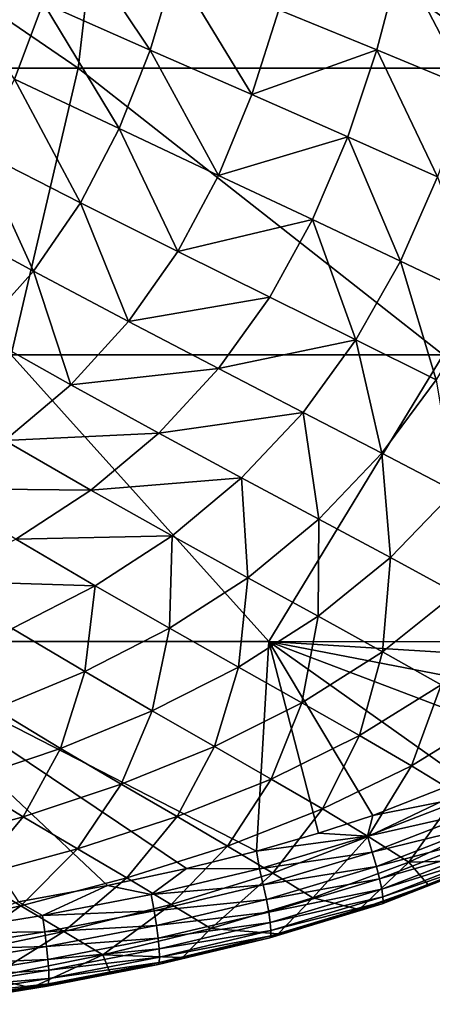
# Model space of a CAD drawing. Header units: metres. Extents: x -82 to 113, y -109 to 109.
# Tile 189 of 256: x 100.9 to 105.44, y -19.81 to -8.95. Entities that reach past the tile are written whole.
import ezdxf

# ---------------------------------------------------------------- set-up
doc = ezdxf.new("R2010")
doc.units = ezdxf.units.M
doc.layers.add('solid_20_382_013_XXX', color=7, linetype='CONTINUOUS')

msp = doc.modelspace()

# ---------------------------------------------------------------- linework, layer by layer
at = {"layer": 'solid_20_382_013_XXX'}
for points in [[(96.573372, -9.482674, -25.744043), (101.54158, -9.482674, -26.163029), (96.915009, -6.320729, -25.750214)], [(101.54158, -9.482674, -26.163029), (101.909065, -6.320729, -26.171013), (96.915009, -6.320729, -25.750214)], [(101.54158, -9.482674, -26.163029), (106.351089, -9.482674, -26.61865), (101.909065, -6.320729, -26.171013)], [(106.351089, -9.482674, -26.61865), (106.743637, -6.320729, -26.628716), (101.909065, -6.320729, -26.171013)], [(101.15519, -8.76508, -43.92577), (101.403221, -7.891539, -44.063923), (102.333611, -9.28417, -43.194271)], [(101.403221, -7.891539, -44.063923), (102.607666, -8.378429, -43.337193), (102.333611, -9.28417, -43.194271)], [(99.921066, -8.21814, -44.516701), (101.15519, -8.76508, -43.92577), (100.840378, -9.603599, -43.768539)], [(103.75161, -8.841527, -42.470684), (105.096611, -8.276482, -41.611065), (104.831207, -9.281678, -41.475182)], [(104.831207, -9.281678, -41.475182), (105.096611, -8.276482, -41.611065), (105.84185, -9.699956, -40.367783)], [(105.096611, -8.276482, -41.611065), (106.125374, -8.666703, -40.509598), (105.84185, -9.699956, -40.367783)], [(102.333611, -9.28417, -43.194271), (102.607666, -8.378429, -43.337193), (103.453621, -9.776119, -42.323341)], [(102.607666, -8.378429, -43.337193), (103.75161, -8.841527, -42.470684), (103.453621, -9.776119, -42.323341)], [(100.840378, -9.603599, -43.768539), (101.15519, -8.76508, -43.92577), (101.992096, -10.150461, -43.033756)], [(101.15519, -8.76508, -43.92577), (102.333611, -9.28417, -43.194271), (101.992096, -10.150461, -43.033756)], [(103.453621, -9.776119, -42.323341), (103.75161, -8.841527, -42.470684), (104.831207, -9.281678, -41.475182)], [(101.992096, -10.150461, -43.033756), (102.333611, -9.28417, -43.194271), (103.08754, -10.666726, -42.15984)], [(102.333611, -9.28417, -43.194271), (103.453621, -9.776119, -42.323341), (103.08754, -10.666726, -42.15984)], [(103.453621, -9.776119, -42.323341), (104.831207, -9.281678, -41.475182), (104.511475, -10.24181, -41.323311)], [(104.511475, -10.24181, -41.323311), (104.831207, -9.281678, -41.475182), (105.502731, -10.682466, -40.211292)], [(104.831207, -9.281678, -41.475182), (105.84185, -9.699956, -40.367783), (105.502731, -10.682466, -40.211292)], [(100.804016, -12.644617, -26.126225), (101.54158, -9.482674, -26.163029), (96.573372, -9.482674, -25.744043)], [(100.804016, -12.644617, -26.126225), (105.563492, -12.644617, -26.574427), (101.54158, -9.482674, -26.163029)], [(105.563492, -12.644617, -26.574427), (106.351089, -9.482674, -26.61865), (101.54158, -9.482674, -26.163029)], [(100.442642, -10.395927, -43.598209), (100.840378, -9.603599, -43.768539), (101.567665, -10.967272, -42.861069)], [(100.840378, -9.603599, -43.768539), (101.992096, -10.150461, -43.033756), (101.567665, -10.967272, -42.861069)], [(103.08754, -10.666726, -42.15984), (103.453621, -9.776119, -42.323341), (104.511475, -10.24181, -41.323311)], [(101.567665, -10.967272, -42.861069), (101.992096, -10.150461, -43.033756), (102.638565, -11.504454, -41.985069)], [(101.992096, -10.150461, -43.033756), (103.08754, -10.666726, -42.15984), (102.638565, -11.504454, -41.985069)], [(103.08754, -10.666726, -42.15984), (104.511475, -10.24181, -41.323311), (104.122993, -11.153253, -41.156551)], [(104.122993, -11.153253, -41.156551), (104.511475, -10.24181, -41.323311), (105.094223, -11.61144, -40.041061)], [(104.511475, -10.24181, -41.323311), (105.502731, -10.682466, -40.211292), (105.094223, -11.61144, -40.041061)], [(99.951248, -11.128906, -43.423824), (100.442642, -10.395927, -43.598209), (101.049973, -11.722628, -42.684452)], [(100.442642, -10.395927, -43.598209), (101.567665, -10.967272, -42.861069), (101.049973, -11.722628, -42.684452)], [(102.638565, -11.504454, -41.985069), (103.08754, -10.666726, -42.15984), (104.122993, -11.153253, -41.156551)], [(105.094223, -11.61144, -40.041061), (105.502731, -10.682466, -40.211292), (105.997002, -12.042901, -38.831161)], [(101.049973, -11.722628, -42.684452), (101.567665, -10.967272, -42.861069), (102.096756, -12.278516, -41.806496)], [(101.567665, -10.967272, -42.861069), (102.638565, -11.504454, -41.985069), (102.096756, -12.278516, -41.806496)], [(99.951248, -11.128906, -43.423824), (101.049973, -11.722628, -42.684452), (100.436943, -12.403073, -42.515373)], [(102.638565, -11.504454, -41.985069), (104.122993, -11.153253, -41.156551), (103.651672, -12.008237, -40.979313)], [(103.651672, -12.008237, -40.979313), (104.122993, -11.153253, -41.156551), (104.602959, -12.480221, -39.861042)], [(104.122993, -11.153253, -41.156551), (105.094223, -11.61144, -40.041061), (104.602959, -12.480221, -39.861042)], [(102.096756, -12.278516, -41.806496), (102.638565, -11.504454, -41.985069), (103.651672, -12.008237, -40.979313)], [(104.602959, -12.480221, -39.861042), (105.094223, -11.61144, -40.041061), (105.488388, -12.922244, -38.64814)], [(105.094223, -11.61144, -40.041061), (105.997002, -12.042901, -38.831161), (105.488388, -12.922244, -38.64814)], [(100.436943, -12.403073, -42.515373), (101.049973, -11.722628, -42.684452), (101.459961, -12.97666, -41.634541)], [(101.049973, -11.722628, -42.684452), (102.096756, -12.278516, -41.806496), (101.459961, -12.97666, -41.634541)], [(102.096756, -12.278516, -41.806496), (103.651672, -12.008237, -40.979313), (103.087975, -12.797181, -40.798351)], [(103.087975, -12.797181, -40.798351), (103.651672, -12.008237, -40.979313), (104.602959, -12.480221, -39.861042)], [(101.459961, -12.97666, -41.634541), (102.096756, -12.278516, -41.806496), (103.087975, -12.797181, -40.798351)], [(100.436943, -12.403073, -42.515373), (101.459961, -12.97666, -41.634541), (100.733459, -13.590841, -41.478592)], [(103.087975, -12.797181, -40.798351), (104.602959, -12.480221, -39.861042), (104.019806, -13.280444, -39.677341)], [(104.019806, -13.280444, -39.677341), (104.602959, -12.480221, -39.861042), (104.888428, -13.730395, -38.461452)], [(104.602959, -12.480221, -39.861042), (105.488388, -12.922244, -38.64814), (104.888428, -13.730395, -38.461452)], [(99.003868, -15.806561, -26.000372), (103.642487, -15.806561, -26.424246), (100.804016, -12.644617, -26.126225)], [(103.642487, -15.806561, -26.424246), (105.563492, -12.644617, -26.574427), (100.804016, -12.644617, -26.126225)], [(103.642487, -15.806561, -26.424246), (108.152306, -15.811137, -26.883493), (105.563492, -12.644617, -26.574427)], [(101.459961, -12.97666, -41.634541), (103.087975, -12.797181, -40.798351), (102.429672, -13.509072, -40.623131)], [(102.429672, -13.509072, -40.623131), (103.087975, -12.797181, -40.798351), (104.019806, -13.280444, -39.677341)], [(100.733459, -13.590841, -41.478592), (101.459961, -12.97666, -41.634541), (102.429672, -13.509072, -40.623131)], [(104.888428, -13.730395, -38.461452), (105.488388, -12.922244, -38.64814), (105.690117, -14.149875, -37.169186)], [(102.429672, -13.509072, -40.623131), (104.019806, -13.280444, -39.677341), (103.342491, -14.002376, -39.498535)], [(103.342491, -14.002376, -39.498535), (104.019806, -13.280444, -39.677341), (104.194801, -14.458923, -38.27882)], [(104.019806, -13.280444, -39.677341), (104.888428, -13.730395, -38.461452), (104.194801, -14.458923, -38.27882)], [(100.733459, -13.590841, -41.478592), (102.429672, -13.509072, -40.623131), (101.681541, -14.136809, -40.462181)], [(101.681541, -14.136809, -40.462181), (102.429672, -13.509072, -40.623131), (103.342491, -14.002376, -39.498535)], [(99.928772, -14.117943, -41.346249), (100.733459, -13.590841, -41.478592), (101.681541, -14.136809, -40.462181)], [(104.194801, -14.458923, -38.27882), (104.888428, -13.730395, -38.461452), (104.983025, -14.88182, -36.982468)], [(104.888428, -13.730395, -38.461452), (105.690117, -14.149875, -37.169186), (104.983025, -14.88182, -36.982468)], [(101.681541, -14.136809, -40.462181), (103.342491, -14.002376, -39.498535), (102.575272, -14.639895, -39.332344)], [(102.575272, -14.639895, -39.332344), (103.342491, -14.002376, -39.498535), (103.411247, -15.102722, -38.107204)], [(103.342491, -14.002376, -39.498535), (104.194801, -14.458923, -38.27882), (103.411247, -15.102722, -38.107204)], [(99.928772, -14.117943, -41.346249), (101.681541, -14.136809, -40.462181), (100.854202, -14.677877, -40.322388)], [(100.854202, -14.677877, -40.322388), (101.681541, -14.136809, -40.462181), (102.575272, -14.639895, -39.332344)], [(104.983025, -14.88182, -36.982468), (105.690117, -14.149875, -37.169186), (105.70372, -15.274343, -35.627754)], [(103.411247, -15.102722, -38.107204), (104.194801, -14.458923, -38.27882), (104.18605, -15.528659, -36.805214)], [(104.194801, -14.458923, -38.27882), (104.983025, -14.88182, -36.982468), (104.18605, -15.528659, -36.805214)], [(100.854202, -14.677877, -40.322388), (102.575272, -14.639895, -39.332344), (101.72789, -15.191139, -39.185009)], [(101.72789, -15.191139, -39.185009), (102.575272, -14.639895, -39.332344), (102.546631, -15.660609, -37.952232)], [(102.575272, -14.639895, -39.332344), (103.411247, -15.102722, -38.107204), (102.546631, -15.660609, -37.952232)], [(99.961159, -15.138455, -40.205673), (100.854202, -14.677877, -40.322388), (101.72789, -15.191139, -39.185009)], [(104.18605, -15.528659, -36.805214), (104.983025, -14.88182, -36.982468), (104.896385, -15.921253, -35.444603)], [(104.983025, -14.88182, -36.982468), (105.70372, -15.274343, -35.627754), (104.896385, -15.921253, -35.444603)], [(99.961159, -15.138455, -40.205673), (101.72789, -15.191139, -39.185009), (100.81282, -15.66235, -39.058254)], [(100.81282, -15.66235, -39.058254), (101.72789, -15.191139, -39.185009), (101.612404, -16.13891, -37.815441)], [(101.72789, -15.191139, -39.185009), (102.546631, -15.660609, -37.952232), (101.612404, -16.13891, -37.815441)], [(102.546631, -15.660609, -37.952232), (103.411247, -15.102722, -38.107204), (103.307175, -16.08992, -36.642464)], [(103.411247, -15.102722, -38.107204), (104.18605, -15.528659, -36.805214), (103.307175, -16.08992, -36.642464)], [(104.896385, -15.921253, -35.444603), (105.70372, -15.274343, -35.627754), (105.540146, -16.284348, -34.035843)], [(103.307175, -16.08992, -36.642464), (104.18605, -15.528659, -36.805214), (104.006371, -16.482889, -35.273891)], [(104.18605, -15.528659, -36.805214), (104.896385, -15.921253, -35.444603), (104.006371, -16.482889, -35.273891)], [(100.81282, -15.66235, -39.058254), (101.612404, -16.13891, -37.815441), (100.620552, -16.548193, -37.695831)], [(101.612404, -16.13891, -37.815441), (102.546631, -15.660609, -37.952232), (102.356812, -16.572027, -36.495586)], [(102.546631, -15.660609, -37.952232), (103.307175, -16.08992, -36.642464), (102.356812, -16.572027, -36.495586)], [(99.003868, -15.806561, -26.000372), (100.884506, -18.67646, -26.200739), (101.863663, -18.496824, -26.289274)], [(99.003868, -15.806561, -26.000372), (101.863663, -18.496824, -26.289274), (102.735527, -18.309774, -26.369431)], [(99.003868, -15.806561, -26.000372), (102.735527, -18.309774, -26.369431), (103.507553, -18.117037, -26.441362)], [(99.003868, -15.806561, -26.000372), (103.507553, -18.117037, -26.441362), (103.642487, -15.806561, -26.424246)], [(103.642487, -15.806561, -26.424246), (103.507553, -18.117037, -26.441362), (104.189713, -17.921328, -26.505604)], [(103.642487, -15.806561, -26.424246), (104.189713, -17.921328, -26.505604), (104.789886, -17.724792, -26.562578)], [(103.642487, -15.806561, -26.424246), (104.789886, -17.724792, -26.562578), (105.789978, -17.330532, -26.658211)], [(103.642487, -15.806561, -26.424246), (105.789978, -17.330532, -26.658211), (106.596527, -16.928604, -26.735596)], [(103.642487, -15.806561, -26.424246), (106.596527, -16.928604, -26.735596), (107.275818, -16.509052, -26.800592)], [(103.642487, -15.806561, -26.424246), (107.275818, -16.509052, -26.800592), (107.859459, -16.068628, -26.855986)], [(103.642487, -15.806561, -26.424246), (107.859459, -16.068628, -26.855986), (108.152306, -15.811137, -26.883493)], [(104.006371, -16.482889, -35.273891), (104.896385, -15.921253, -35.444603), (104.642212, -16.843668, -33.857319)], [(104.896385, -15.921253, -35.444603), (105.540146, -16.284348, -34.035843), (104.642212, -16.843668, -33.857319)], [(100.620552, -16.548193, -37.695831), (101.612404, -16.13891, -37.815441), (101.345932, -16.985312, -36.36367)], [(101.612404, -16.13891, -37.815441), (102.356812, -16.572027, -36.495586), (101.345932, -16.985312, -36.36367)], [(102.356812, -16.572027, -36.495586), (103.307175, -16.08992, -36.642464), (103.043053, -16.965794, -35.116829)], [(103.307175, -16.08992, -36.642464), (104.006371, -16.482889, -35.273891), (103.043053, -16.965794, -35.116829)], [(104.642212, -16.843668, -33.857319), (105.540146, -16.284348, -34.035843), (105.213867, -17.176739, -32.395973)], [(105.540146, -16.284348, -34.035843), (106.116432, -16.62208, -32.581451), (105.213867, -17.176739, -32.395973)], [(103.043053, -16.965794, -35.116829), (104.006371, -16.482889, -35.273891), (103.669235, -17.324667, -33.690304)], [(104.006371, -16.482889, -35.273891), (104.642212, -16.843668, -33.857319), (103.669235, -17.324667, -33.690304)], [(100.620552, -16.548193, -37.695831), (101.345932, -16.985312, -36.36367), (100.283371, -17.34273, -36.243649)], [(101.345932, -16.985312, -36.36367), (102.356812, -16.572027, -36.495586), (102.01638, -17.380064, -34.972595)], [(102.356812, -16.572027, -36.495586), (103.043053, -16.965794, -35.116829), (102.01638, -17.380064, -34.972595)], [(105.213867, -17.176739, -32.395973), (106.116432, -16.62208, -32.581451), (105.721062, -17.486574, -30.888643)], [(103.669235, -17.324667, -33.690304), (104.642212, -16.843668, -33.857319), (104.234558, -17.653473, -32.219948)], [(104.642212, -16.843668, -33.857319), (105.213867, -17.176739, -32.395973), (104.234558, -17.653473, -32.219948)], [(100.283371, -17.34273, -36.243649), (101.345932, -16.985312, -36.36367), (100.934425, -17.738194, -34.838448)], [(101.345932, -16.985312, -36.36367), (102.01638, -17.380064, -34.972595), (100.934425, -17.738194, -34.838448)], [(102.01638, -17.380064, -34.972595), (103.043053, -16.965794, -35.116829), (102.630104, -17.737215, -33.534065)], [(103.043053, -16.965794, -35.116829), (103.669235, -17.324667, -33.690304), (102.630104, -17.737215, -33.534065)], [(104.234558, -17.653473, -32.219948), (105.213867, -17.176739, -32.395973), (104.738792, -17.957029, -30.705467)], [(105.213867, -17.176739, -32.395973), (105.721062, -17.486574, -30.888643), (104.738792, -17.957029, -30.705467)], [(100.283371, -17.34273, -36.243649), (100.934425, -17.738194, -34.838448), (99.803284, -18.052017, -34.711472)], [(102.630104, -17.737215, -33.534065), (103.669235, -17.324667, -33.690304), (103.186371, -18.061937, -32.052734)], [(103.669235, -17.324667, -33.690304), (104.234558, -17.653473, -32.219948), (103.186371, -18.061937, -32.052734)], [(105.789978, -17.330532, -26.658211), (104.789886, -17.724792, -26.562578), (105.878944, -17.507673, -26.689718)], [(100.934425, -17.738194, -34.838448), (102.01638, -17.380064, -34.972595), (101.532143, -18.093346, -33.386185)], [(102.01638, -17.380064, -34.972595), (102.630104, -17.737215, -33.534065), (101.532143, -18.093346, -33.386185)], [(105.878944, -17.507673, -26.689718), (104.728905, -17.954821, -26.579441), (105.948441, -17.677151, -26.756735)], [(104.789886, -17.724792, -26.562578), (104.728905, -17.954821, -26.579441), (105.878944, -17.507673, -26.689718)], [(104.738792, -17.957029, -30.705467), (105.721062, -17.486574, -30.888643), (105.183662, -18.240026, -29.131094)], [(105.721062, -17.486574, -30.888643), (106.165611, -17.777536, -29.317896), (105.183662, -18.240026, -29.131094)], [(103.186371, -18.061937, -32.052734), (104.234558, -17.653473, -32.219948), (103.684967, -18.359388, -30.529226)], [(104.234558, -17.653473, -32.219948), (104.738792, -17.957029, -30.705467), (103.684967, -18.359388, -30.529226)], [(104.728905, -17.954821, -26.579441), (104.782616, -18.129957, -26.644268), (105.948441, -17.677151, -26.756735)], [(105.948441, -17.677151, -26.756735), (104.782616, -18.129957, -26.644268), (106.007225, -17.829563, -26.855778)], [(99.803284, -18.052017, -34.711472), (100.934425, -17.738194, -34.838448), (100.380943, -18.404493, -33.244076)], [(100.934425, -17.738194, -34.838448), (101.532143, -18.093346, -33.386185), (100.380943, -18.404493, -33.244076)], [(101.532143, -18.093346, -33.386185), (102.630104, -17.737215, -33.534065), (102.075851, -18.413696, -31.89222)], [(102.630104, -17.737215, -33.534065), (103.186371, -18.061937, -32.052734), (102.075851, -18.413696, -31.89222)], [(104.789886, -17.724792, -26.562578), (104.189713, -17.921328, -26.505604), (104.728905, -17.954821, -26.579441)], [(105.183662, -18.240026, -29.131094), (106.165611, -17.777536, -29.317896), (106.059273, -18.217072, -27.875998)], [(104.782616, -18.129957, -26.644268), (104.827324, -18.28763, -26.741081), (106.007225, -17.829563, -26.855778)], [(106.007225, -17.829563, -26.855778), (104.827324, -18.28763, -26.741081), (106.054298, -17.961752, -26.982483)], [(104.189713, -17.921328, -26.505604), (103.507553, -18.117037, -26.441362), (104.728905, -17.954821, -26.579441)], [(103.507553, -18.117037, -26.441362), (103.539444, -18.312105, -26.466612), (104.728905, -17.954821, -26.579441)], [(104.728905, -17.954821, -26.579441), (103.539444, -18.312105, -26.466612), (104.782616, -18.129957, -26.644268)], [(103.684967, -18.359388, -30.529226), (104.738792, -17.957029, -30.705467), (104.127533, -18.634586, -28.949457)], [(104.738792, -17.957029, -30.705467), (105.183662, -18.240026, -29.131094), (104.127533, -18.634586, -28.949457)], [(104.827324, -18.28763, -26.741081), (104.862305, -18.424583, -26.865612), (106.054298, -17.961752, -26.982483)], [(106.054298, -17.961752, -26.982483), (104.862305, -18.424583, -26.865612), (106.088661, -18.070555, -27.132492)], [(100.380943, -18.404493, -33.244076), (101.532143, -18.093346, -33.386185), (100.908081, -18.719782, -31.736155)], [(101.532143, -18.093346, -33.386185), (102.075851, -18.413696, -31.89222), (100.908081, -18.719782, -31.736155)], [(102.075851, -18.413696, -31.89222), (103.186371, -18.061937, -32.052734), (102.565353, -18.704746, -30.358109)], [(103.186371, -18.061937, -32.052734), (103.684967, -18.359388, -30.529226), (102.565353, -18.704746, -30.358109)], [(103.507553, -18.117037, -26.441362), (102.735527, -18.309774, -26.369431), (103.539444, -18.312105, -26.466612)], [(103.539444, -18.312105, -26.466612), (103.581108, -18.489994, -26.529509), (104.782616, -18.129957, -26.644268)], [(104.782616, -18.129957, -26.644268), (103.581108, -18.489994, -26.529509), (104.827324, -18.28763, -26.741081)], [(104.862305, -18.424583, -26.865612), (104.886864, -18.537561, -27.01359), (106.088661, -18.070555, -27.132492)], [(106.088661, -18.070555, -27.132492), (104.886864, -18.537561, -27.01359), (106.109322, -18.152813, -27.301439)], [(104.127533, -18.634586, -28.949457), (105.183662, -18.240026, -29.131094), (104.636978, -18.761837, -27.730906)], [(105.183662, -18.240026, -29.131094), (105.399651, -18.491047, -27.808929), (104.636978, -18.761837, -27.730906)], [(104.886864, -18.537561, -27.01359), (104.900276, -18.623306, -27.180746), (106.109322, -18.152813, -27.301439)], [(104.890884, -18.700085, -27.555521), (105.399651, -18.491047, -27.808929), (106.059273, -18.217072, -27.875998)], [(106.105522, -18.22505, -27.678707), (104.890884, -18.700085, -27.555521), (106.059273, -18.217072, -27.875998)], [(104.901855, -18.678568, -27.362812), (104.890884, -18.700085, -27.555521), (106.105522, -18.22505, -27.678707)], [(106.109322, -18.152813, -27.301439), (104.900276, -18.623306, -27.180746), (106.115273, -18.205366, -27.484964)], [(104.900276, -18.623306, -27.180746), (104.901855, -18.678568, -27.362812), (106.115273, -18.205366, -27.484964)], [(106.115273, -18.205366, -27.484964), (104.901855, -18.678568, -27.362812), (106.105522, -18.22505, -27.678707)], [(105.183662, -18.240026, -29.131094), (106.059273, -18.217072, -27.875998), (105.399651, -18.491047, -27.808929)], [(102.735527, -18.309774, -26.369431), (101.863663, -18.496824, -26.289274), (102.344475, -18.597471, -26.355244)], [(102.735527, -18.309774, -26.369431), (102.344475, -18.597471, -26.355244), (103.539444, -18.312105, -26.466612)], [(103.539444, -18.312105, -26.466612), (102.344475, -18.597471, -26.355244), (103.581108, -18.489994, -26.529509)], [(103.581108, -18.489994, -26.529509), (103.615097, -18.650345, -26.62425), (104.827324, -18.28763, -26.741081)], [(104.827324, -18.28763, -26.741081), (103.615097, -18.650345, -26.62425), (104.862305, -18.424583, -26.865612)], [(100.380943, -18.404493, -33.244076), (100.908081, -18.719782, -31.736155), (99.68573, -18.989061, -31.582817)], [(100.908081, -18.719782, -31.736155), (102.075851, -18.413696, -31.89222), (101.384521, -19.003723, -30.190193)], [(102.075851, -18.413696, -31.89222), (102.565353, -18.704746, -30.358109), (101.384521, -19.003723, -30.190193)], [(102.565353, -18.704746, -30.358109), (103.684967, -18.359388, -30.529226), (103.002205, -18.97184, -28.771473)], [(103.684967, -18.359388, -30.529226), (104.127533, -18.634586, -28.949457), (103.002205, -18.97184, -28.771473)], [(103.615097, -18.650345, -26.62425), (103.64093, -18.789867, -26.746672), (104.862305, -18.424583, -26.865612)], [(104.862305, -18.424583, -26.865612), (103.64093, -18.789867, -26.746672), (104.886864, -18.537561, -27.01359)], [(101.863663, -18.496824, -26.289274), (100.884506, -18.67646, -26.200739), (101.145844, -18.828873, -26.245832)], [(101.863663, -18.496824, -26.289274), (101.145844, -18.828873, -26.245832), (102.344475, -18.597471, -26.355244)], [(102.344475, -18.597471, -26.355244), (102.377357, -18.77669, -26.41654), (103.581108, -18.489994, -26.529509)], [(103.581108, -18.489994, -26.529509), (102.377357, -18.77669, -26.41654), (103.615097, -18.650345, -26.62425)], [(103.64093, -18.789867, -26.746672), (103.658112, -18.905273, -26.892607), (104.886864, -18.537561, -27.01359)], [(104.886864, -18.537561, -27.01359), (103.658112, -18.905273, -26.892607), (104.900276, -18.623306, -27.180746)], [(104.890884, -18.700085, -27.555521), (104.636978, -18.761837, -27.730906), (105.399651, -18.491047, -27.808929)], [(102.344475, -18.597471, -26.355244), (101.145844, -18.828873, -26.245832), (102.377357, -18.77669, -26.41654)], [(102.377357, -18.77669, -26.41654), (102.40358, -18.93844, -26.509501), (103.615097, -18.650345, -26.62425)], [(103.615097, -18.650345, -26.62425), (102.40358, -18.93844, -26.509501), (103.64093, -18.789867, -26.746672)], [(103.002205, -18.97184, -28.771473), (104.127533, -18.634586, -28.949457), (103.743362, -19.029728, -27.639517)], [(103.658112, -18.905273, -26.892607), (103.666153, -18.993269, -27.057886), (104.900276, -18.623306, -27.180746)], [(104.900276, -18.623306, -27.180746), (103.666153, -18.993269, -27.057886), (104.901855, -18.678568, -27.362812)], [(104.127533, -18.634586, -28.949457), (104.636978, -18.761837, -27.730906), (103.743362, -19.029728, -27.639517)], [(99.68573, -18.989061, -31.582817), (100.908081, -18.719782, -31.736155), (100.14505, -19.265043, -30.024006)], [(100.884506, -18.67646, -26.200739), (99.937325, -19.023457, -26.138002), (101.145844, -18.828873, -26.245832)], [(100.908081, -18.719782, -31.736155), (101.384521, -19.003723, -30.190193), (100.14505, -19.265043, -30.024006)], [(101.145844, -18.828873, -26.245832), (101.172371, -19.008581, -26.305794), (102.377357, -18.77669, -26.41654)], [(102.377357, -18.77669, -26.41654), (101.172371, -19.008581, -26.305794), (102.40358, -18.93844, -26.509501)], [(101.384521, -19.003723, -30.190193), (102.565353, -18.704746, -30.358109), (101.811745, -19.261992, -28.595541)], [(102.565353, -18.704746, -30.358109), (103.002205, -18.97184, -28.771473), (101.811745, -19.261992, -28.595541)], [(104.890884, -18.700085, -27.555521), (103.652855, -19.073864, -27.429821), (104.636978, -18.761837, -27.730906)], [(103.664566, -19.050562, -27.238346), (103.652855, -19.073864, -27.429821), (104.890884, -18.700085, -27.555521)], [(103.652855, -19.073864, -27.429821), (103.743362, -19.029728, -27.639517), (104.636978, -18.761837, -27.730906)], [(104.901855, -18.678568, -27.362812), (103.664566, -19.050562, -27.238346), (104.890884, -18.700085, -27.555521)], [(103.666153, -18.993269, -27.057886), (103.664566, -19.050562, -27.238346), (104.901855, -18.678568, -27.362812)], [(101.145844, -18.828873, -26.245832), (99.937325, -19.023457, -26.138002), (101.172371, -19.008581, -26.305794)], [(102.40358, -18.93844, -26.509501), (102.422798, -19.079428, -26.630056), (103.64093, -18.789867, -26.746672)], [(103.64093, -18.789867, -26.746672), (102.422798, -19.079428, -26.630056), (103.658112, -18.905273, -26.892607)], [(101.172371, -19.008581, -26.305794), (101.192993, -19.170975, -26.397215), (102.40358, -18.93844, -26.509501)], [(102.40358, -18.93844, -26.509501), (101.192993, -19.170975, -26.397215), (102.422798, -19.079428, -26.630056)], [(101.811745, -19.261992, -28.595541), (103.002205, -18.97184, -28.771473), (102.691772, -19.292635, -27.53302)], [(102.422798, -19.079428, -26.630056), (102.434685, -19.19635, -26.774136), (103.658112, -18.905273, -26.892607)], [(103.658112, -18.905273, -26.892607), (102.434685, -19.19635, -26.774136), (103.666153, -18.993269, -27.057886)], [(102.434685, -19.19635, -26.774136), (102.438904, -19.285908, -26.93767), (103.666153, -18.993269, -27.057886)], [(103.666153, -18.993269, -27.057886), (102.438904, -19.285908, -26.93767), (103.664566, -19.050562, -27.238346)], [(103.002205, -18.97184, -28.771473), (103.743362, -19.029728, -27.639517), (102.691772, -19.292635, -27.53302)], [(99.937325, -19.023457, -26.138002), (99.959038, -19.203163, -26.196798), (101.172371, -19.008581, -26.305794)], [(101.172371, -19.008581, -26.305794), (99.959038, -19.203163, -26.196798), (101.192993, -19.170975, -26.397215)], [(100.14505, -19.265043, -30.024006), (101.384521, -19.003723, -30.190193), (100.558617, -19.513605, -28.420437)], [(101.384521, -19.003723, -30.190193), (101.811745, -19.261992, -28.595541), (100.558617, -19.513605, -28.420437)], [(101.192993, -19.170975, -26.397215), (101.207481, -19.312759, -26.516119), (102.422798, -19.079428, -26.630056)], [(102.422798, -19.079428, -26.630056), (101.207481, -19.312759, -26.516119), (102.434685, -19.19635, -26.774136)], [(103.652855, -19.073864, -27.429821), (102.422997, -19.369738, -27.306822), (102.691772, -19.292635, -27.53302)], [(102.43512, -19.344805, -27.116587), (102.422997, -19.369738, -27.306822), (103.652855, -19.073864, -27.429821)], [(103.664566, -19.050562, -27.238346), (102.43512, -19.344805, -27.116587), (103.652855, -19.073864, -27.429821)], [(102.438904, -19.285908, -26.93767), (102.43512, -19.344805, -27.116587), (103.664566, -19.050562, -27.238346)], [(103.652855, -19.073864, -27.429821), (102.691772, -19.292635, -27.53302), (103.743362, -19.029728, -27.639517)], [(99.959038, -19.203163, -26.196798), (99.975449, -19.365747, -26.28684), (101.192993, -19.170975, -26.397215)], [(101.192993, -19.170975, -26.397215), (99.975449, -19.365747, -26.28684), (101.207481, -19.312759, -26.516119)], [(101.207481, -19.312759, -26.516119), (101.215607, -19.430643, -26.658522), (102.434685, -19.19635, -26.774136)], [(102.434685, -19.19635, -26.774136), (101.215607, -19.430643, -26.658522), (102.438904, -19.285908, -26.93767)], [(99.975449, -19.365747, -26.28684), (99.986404, -19.507933, -26.404232), (101.207481, -19.312759, -26.516119)], [(101.207481, -19.312759, -26.516119), (99.986404, -19.507933, -26.404232), (101.215607, -19.430643, -26.658522)], [(100.558617, -19.513605, -28.420437), (101.811745, -19.261992, -28.595541), (101.021675, -19.625422, -27.367893)], [(101.811745, -19.261992, -28.595541), (101.894478, -19.462492, -27.453552), (101.021675, -19.625422, -27.367893)], [(101.215607, -19.430643, -26.658522), (101.217155, -19.521334, -26.820444), (102.438904, -19.285908, -26.93767)], [(102.438904, -19.285908, -26.93767), (101.217155, -19.521334, -26.820444), (102.43512, -19.344805, -27.116587)], [(101.811745, -19.261992, -28.595541), (102.691772, -19.292635, -27.53302), (101.894478, -19.462492, -27.453552)], [(102.422997, -19.369738, -27.306822), (101.894478, -19.462492, -27.453552), (102.691772, -19.292635, -27.53302)], [(99.986404, -19.507933, -26.404232), (99.99176, -19.626444, -26.545076), (101.215607, -19.430643, -26.658522)], [(101.215607, -19.430643, -26.658522), (99.99176, -19.626444, -26.545076), (101.217155, -19.521334, -26.820444)], [(102.422997, -19.369738, -27.306822), (101.199577, -19.607971, -27.186924), (101.894478, -19.462492, -27.453552)], [(101.211884, -19.581541, -26.997904), (101.199577, -19.607971, -27.186924), (102.422997, -19.369738, -27.306822)], [(102.43512, -19.344805, -27.116587), (101.211884, -19.581541, -26.997904), (102.422997, -19.369738, -27.306822)], [(101.217155, -19.521334, -26.820444), (101.211884, -19.581541, -26.997904), (102.43512, -19.344805, -27.116587)], [(101.217155, -19.521334, -26.820444), (99.991364, -19.718006, -26.705477), (101.211884, -19.581541, -26.997904)], [(99.99176, -19.626444, -26.545076), (99.991364, -19.718006, -26.705477), (101.217155, -19.521334, -26.820444)], [(100.558617, -19.513605, -28.420437), (101.021675, -19.625422, -27.367893), (100.087425, -19.778328, -27.277609)], [(101.199577, -19.607971, -27.186924), (101.021675, -19.625422, -27.367893), (101.894478, -19.462492, -27.453552)], [(101.199577, -19.607971, -27.186924), (99.97274, -19.807184, -27.069365), (101.021675, -19.625422, -27.367893)], [(99.985077, -19.779345, -26.881538), (99.97274, -19.807184, -27.069365), (101.199577, -19.607971, -27.186924)], [(99.97274, -19.807184, -27.069365), (100.087425, -19.778328, -27.277609), (101.021675, -19.625422, -27.367893)], [(101.211884, -19.581541, -26.997904), (99.985077, -19.779345, -26.881538), (101.199577, -19.607971, -27.186924)], [(99.991364, -19.718006, -26.705477), (99.985077, -19.779345, -26.881538), (101.211884, -19.581541, -26.997904)]]:
    msp.add_3dface(points, dxfattribs=at)

doc.saveas('drawing.dxf')
